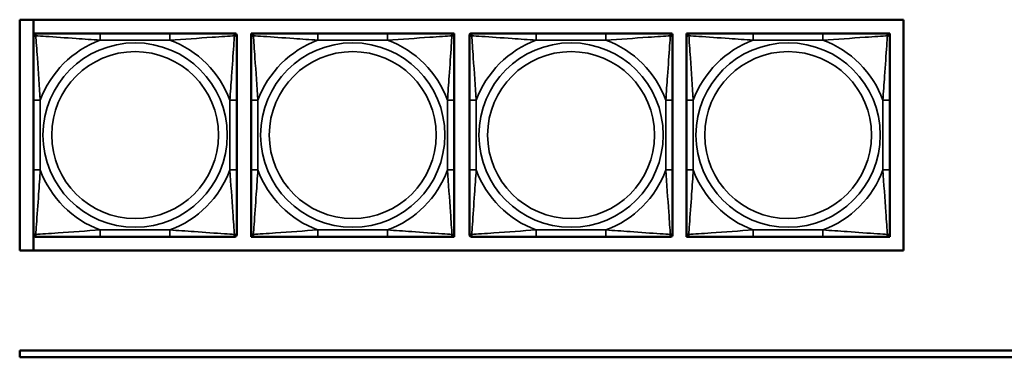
# Model space of a CAD drawing. Header units: inches. Extents: x 23.7 to 69.9, y 6 to 64.2.
# Tile 19 of 158: x 47.3 to 50.2, y 12.5 to 13.5. Entities that reach past the tile are written whole.
import ezdxf

# ---------------------------------------------------------------- set-up
doc = ezdxf.new("R2010")
doc.units = ezdxf.units.IN
doc.header["$MEASUREMENT"] = 0
doc.layers.add('Visible (ANSI)', color=7, linetype='Continuous', lineweight=50)
doc.layers.add('Visible Narrow (ANSI)', color=7, linetype='Continuous', lineweight=35)

msp = doc.modelspace()

# ---------------------------------------------------------------- linework, layer by layer
at = {"layer": 'Visible (ANSI)'}
for p, q in [((47.3345, 13.4571), (49.9027, 13.4571)), ((47.3345, 12.7866), (47.3345, 13.4571)), ((47.3745, 12.7866), (47.3745, 13.4571)), ((49.9027, 13.4571), (49.9027, 12.7866)), ((47.3747, 13.4056), (47.3747, 13.4115)), ((47.3806, 13.4174), (47.3865, 13.4174)), ((47.7711, 13.4174), (47.5688, 13.4174)), ((47.9534, 13.4174), (47.9593, 13.4174)), ((47.9652, 13.4115), (47.9652, 13.4056)), ((48.007, 13.4174), (48.0188, 13.4174)), ((48.007, 13.4056), (48.007, 13.4174)), ((48.4035, 13.4174), (48.2012, 13.4174)), ((48.5858, 13.4174), (48.5976, 13.4174)), ((48.5976, 13.4174), (48.5976, 13.4056)), ((48.6415, 13.4056), (48.6415, 13.4115)), ((48.6474, 13.4174), (48.6533, 13.4174)), ((49.0379, 13.4174), (48.8356, 13.4174)), ((49.2202, 13.4174), (49.2261, 13.4174)), ((49.232, 13.4115), (49.232, 13.4056)), ((49.2723, 13.4174), (49.2782, 13.4174)), ((49.2723, 13.4115), (49.2723, 13.4174)), ((49.2723, 13.4056), (49.2723, 13.4115)), ((49.2782, 13.4174), (49.2841, 13.4174)), ((49.6687, 13.4174), (49.4664, 13.4174)), ((49.851, 13.4174), (49.857, 13.4174)), ((49.857, 13.4174), (49.8629, 13.4174)), ((49.8629, 13.4174), (49.8629, 13.4115)), ((49.8629, 13.4115), (49.8629, 13.4056)), ((47.3747, 13.2233), (47.3747, 13.021)), ((47.9652, 13.021), (47.9652, 13.2233)), ((48.007, 13.2233), (48.007, 13.021)), ((48.5976, 13.021), (48.5976, 13.2233)), ((48.6415, 13.2233), (48.6415, 13.021)), ((49.232, 13.021), (49.232, 13.2233)), ((49.2723, 13.2233), (49.2723, 13.021)), ((49.8629, 13.021), (49.8629, 13.2233)), ((47.3747, 12.8328), (47.3747, 12.8387)), ((47.3865, 12.8268), (47.3806, 12.8268)), ((47.5688, 12.8268), (47.7711, 12.8268)), ((47.9593, 12.8268), (47.9534, 12.8268)), ((47.9652, 12.8387), (47.9652, 12.8328)), ((48.007, 12.8268), (48.007, 12.8387)), ((48.0188, 12.8268), (48.007, 12.8268)), ((48.2012, 12.8268), (48.4035, 12.8268)), ((48.5976, 12.8268), (48.5858, 12.8268)), ((48.5976, 12.8387), (48.5976, 12.8268)), ((48.6415, 12.8328), (48.6415, 12.8387)), ((48.6533, 12.8268), (48.6474, 12.8268)), ((48.8356, 12.8268), (49.0379, 12.8268)), ((49.2261, 12.8268), (49.2202, 12.8268)), ((49.232, 12.8387), (49.232, 12.8328)), ((49.2723, 12.8328), (49.2723, 12.8387)), ((49.2723, 12.8268), (49.2723, 12.8328)), ((49.2782, 12.8268), (49.2723, 12.8268)), ((49.2841, 12.8268), (49.2782, 12.8268)), ((49.4664, 12.8268), (49.6687, 12.8268)), ((49.857, 12.8268), (49.851, 12.8268)), ((49.8629, 12.8268), (49.857, 12.8268)), ((49.8629, 12.8387), (49.8629, 12.8328)), ((49.8629, 12.8328), (49.8629, 12.8268)), ((49.9027, 12.7866), (47.3345, 12.7866)), ((47.3347, 12.4968), (51.9417, 12.4968)), ((47.3347, 12.4768), (47.3347, 12.4968)), ((51.9417, 12.4768), (47.3347, 12.4768))]:
    msp.add_line(p, q, dxfattribs=at)
for centre, radius, start, end in [((47.3806, 13.4115), 0.00591, 90, 180), ((47.3865, 13.4056), 0.0118, 90, 180), ((47.9534, 13.4056), 0.0118, 0, 90), ((47.9593, 13.4115), 0.00591, 0, 90), ((48.0188, 13.4056), 0.0118, 90, 180), ((48.5858, 13.4056), 0.0118, 0, 90), ((48.6474, 13.4115), 0.00591, 90, 180), ((48.6533, 13.4056), 0.0118, 90, 180), ((49.2202, 13.4056), 0.0118, 0, 90), ((49.2261, 13.4115), 0.00591, 0, 90), ((49.2782, 13.4115), 0.00591, 90, 180), ((49.2841, 13.4056), 0.0118, 90, 180), ((49.851, 13.4056), 0.0118, 0, 90), ((49.857, 13.4115), 0.00591, 0, 90), ((47.3865, 12.8387), 0.0118, 180, 270), ((47.3806, 12.8328), 0.00591, 180, 270), ((47.9534, 12.8387), 0.0118, 270, 0), ((47.9593, 12.8328), 0.00591, 270, 0), ((48.0188, 12.8387), 0.0118, 180, 270), ((48.5858, 12.8387), 0.0118, 270, 0), ((48.6533, 12.8387), 0.0118, 180, 270), ((48.6474, 12.8328), 0.00591, 180, 270), ((49.2202, 12.8387), 0.0118, 270, 0), ((49.2261, 12.8328), 0.00591, 270, 0), ((49.2841, 12.8387), 0.0118, 180, 270), ((49.2782, 12.8328), 0.00591, 180, 270), ((49.851, 12.8387), 0.0118, 270, 0), ((49.857, 12.8328), 0.00591, 270, 0)]:
    msp.add_arc(centre, radius, start, end, dxfattribs=at)
for points, knots in [([(47.3747, 13.4056), (47.3747, 13.3999), (47.3747, 13.3874), (47.3747, 13.3721), (47.3747, 13.3487), (47.3747, 13.3196), (47.3747, 13.2905), (47.3747, 13.2683), (47.3747, 13.2457), (47.3747, 13.2233)], [-0.7968224, -0.7968224, -0.7968224, -0.7968224, -0.6514613, -0.6514613, -0.6514613, -0.427691, -0.427691, -0.427691, -0.2569517, -0.2569517, -0.2569517, -0.2569517]), ([(47.5688, 13.4174), (47.5451, 13.4174), (47.5211, 13.4174), (47.4978, 13.4174), (47.4671, 13.4174), (47.4362, 13.4174), (47.413, 13.4174), (47.4009, 13.4174), (47.3913, 13.4174), (47.3865, 13.4174)], [0.2569537, 0.2569537, 0.2569537, 0.2569537, 0.4371919, 0.4371919, 0.4371919, 0.6739428, 0.6739428, 0.6739428, 0.7963818, 0.7963818, 0.7963818, 0.7963818]), ([(47.9534, 13.4174), (47.9477, 13.4174), (47.9352, 13.4174), (47.92, 13.4174), (47.8965, 13.4174), (47.8674, 13.4174), (47.8383, 13.4174), (47.8161, 13.4174), (47.7935, 13.4174), (47.7711, 13.4174)], [-0.7968224, -0.7968224, -0.7968224, -0.7968224, -0.6514613, -0.6514613, -0.6514613, -0.427691, -0.427691, -0.427691, -0.2569517, -0.2569517, -0.2569517, -0.2569517]), ([(47.9652, 13.2233), (47.9652, 13.2469), (47.9652, 13.2709), (47.9652, 13.2943), (47.9652, 13.325), (47.9652, 13.3558), (47.9652, 13.3791), (47.9652, 13.3911), (47.9652, 13.4007), (47.9652, 13.4056)], [0.2569537, 0.2569537, 0.2569537, 0.2569537, 0.4371919, 0.4371919, 0.4371919, 0.6739428, 0.6739428, 0.6739428, 0.7963818, 0.7963818, 0.7963818, 0.7963818]), ([(48.007, 13.4056), (48.007, 13.3999), (48.007, 13.3874), (48.007, 13.3721), (48.007, 13.3487), (48.007, 13.3196), (48.007, 13.2905), (48.007, 13.2683), (48.007, 13.2457), (48.007, 13.2233)], [-0.7968224, -0.7968224, -0.7968224, -0.7968224, -0.6514613, -0.6514613, -0.6514613, -0.427691, -0.427691, -0.427691, -0.2569517, -0.2569517, -0.2569517, -0.2569517]), ([(48.2012, 13.4174), (48.1775, 13.4174), (48.1535, 13.4174), (48.1302, 13.4174), (48.0995, 13.4174), (48.0686, 13.4174), (48.0453, 13.4174), (48.0333, 13.4174), (48.0237, 13.4174), (48.0188, 13.4174)], [0.2569537, 0.2569537, 0.2569537, 0.2569537, 0.4371919, 0.4371919, 0.4371919, 0.6739428, 0.6739428, 0.6739428, 0.7963818, 0.7963818, 0.7963818, 0.7963818]), ([(48.5858, 13.4174), (48.58, 13.4174), (48.5676, 13.4174), (48.5523, 13.4174), (48.5289, 13.4174), (48.4998, 13.4174), (48.4707, 13.4174), (48.4485, 13.4174), (48.4259, 13.4174), (48.4035, 13.4174)], [-0.7968224, -0.7968224, -0.7968224, -0.7968224, -0.6514613, -0.6514613, -0.6514613, -0.427691, -0.427691, -0.427691, -0.2569517, -0.2569517, -0.2569517, -0.2569517]), ([(48.5976, 13.2233), (48.5976, 13.2469), (48.5976, 13.2709), (48.5976, 13.2943), (48.5976, 13.325), (48.5976, 13.3558), (48.5976, 13.3791), (48.5976, 13.3911), (48.5976, 13.4007), (48.5976, 13.4056)], [0.2569537, 0.2569537, 0.2569537, 0.2569537, 0.4371919, 0.4371919, 0.4371919, 0.6739428, 0.6739428, 0.6739428, 0.7963818, 0.7963818, 0.7963818, 0.7963818]), ([(48.6415, 13.4056), (48.6415, 13.3999), (48.6415, 13.3874), (48.6415, 13.3721), (48.6415, 13.3487), (48.6415, 13.3196), (48.6415, 13.2905), (48.6415, 13.2683), (48.6415, 13.2457), (48.6415, 13.2233)], [-0.7968224, -0.7968224, -0.7968224, -0.7968224, -0.6514613, -0.6514613, -0.6514613, -0.427691, -0.427691, -0.427691, -0.2569517, -0.2569517, -0.2569517, -0.2569517]), ([(48.8356, 13.4174), (48.812, 13.4174), (48.788, 13.4174), (48.7646, 13.4174), (48.7339, 13.4174), (48.7031, 13.4174), (48.6798, 13.4174), (48.6678, 13.4174), (48.6582, 13.4174), (48.6533, 13.4174)], [0.2569537, 0.2569537, 0.2569537, 0.2569537, 0.4371919, 0.4371919, 0.4371919, 0.6739428, 0.6739428, 0.6739428, 0.7963818, 0.7963818, 0.7963818, 0.7963818]), ([(49.2202, 13.4174), (49.2145, 13.4174), (49.202, 13.4174), (49.1868, 13.4174), (49.1634, 13.4174), (49.1342, 13.4174), (49.1052, 13.4174), (49.083, 13.4174), (49.0603, 13.4174), (49.0379, 13.4174)], [-0.7968224, -0.7968224, -0.7968224, -0.7968224, -0.6514613, -0.6514613, -0.6514613, -0.427691, -0.427691, -0.427691, -0.2569517, -0.2569517, -0.2569517, -0.2569517]), ([(49.232, 13.2233), (49.232, 13.2469), (49.232, 13.2709), (49.232, 13.2943), (49.232, 13.325), (49.232, 13.3558), (49.232, 13.3791), (49.232, 13.3911), (49.232, 13.4007), (49.232, 13.4056)], [0.2569537, 0.2569537, 0.2569537, 0.2569537, 0.4371919, 0.4371919, 0.4371919, 0.6739428, 0.6739428, 0.6739428, 0.7963818, 0.7963818, 0.7963818, 0.7963818]), ([(49.2723, 13.4056), (49.2723, 13.3999), (49.2723, 13.3874), (49.2723, 13.3721), (49.2723, 13.3487), (49.2723, 13.3196), (49.2723, 13.2905), (49.2723, 13.2683), (49.2723, 13.2457), (49.2723, 13.2233)], [-0.7968224, -0.7968224, -0.7968224, -0.7968224, -0.6514613, -0.6514613, -0.6514613, -0.427691, -0.427691, -0.427691, -0.2569517, -0.2569517, -0.2569517, -0.2569517]), ([(49.4664, 13.4174), (49.4428, 13.4174), (49.4188, 13.4174), (49.3954, 13.4174), (49.3647, 13.4174), (49.3339, 13.4174), (49.3106, 13.4174), (49.2986, 13.4174), (49.289, 13.4174), (49.2841, 13.4174)], [0.2569537, 0.2569537, 0.2569537, 0.2569537, 0.4371919, 0.4371919, 0.4371919, 0.6739428, 0.6739428, 0.6739428, 0.7963818, 0.7963818, 0.7963818, 0.7963818]), ([(49.851, 13.4174), (49.8453, 13.4174), (49.8328, 13.4174), (49.8176, 13.4174), (49.7942, 13.4174), (49.7651, 13.4174), (49.736, 13.4174), (49.7138, 13.4174), (49.6911, 13.4174), (49.6687, 13.4174)], [-0.7968224, -0.7968224, -0.7968224, -0.7968224, -0.6514613, -0.6514613, -0.6514613, -0.427691, -0.427691, -0.427691, -0.2569517, -0.2569517, -0.2569517, -0.2569517]), ([(49.8629, 13.2233), (49.8629, 13.2469), (49.8629, 13.2709), (49.8629, 13.2943), (49.8629, 13.325), (49.8629, 13.3558), (49.8629, 13.3791), (49.8629, 13.3911), (49.8629, 13.4007), (49.8629, 13.4056)], [0.2569537, 0.2569537, 0.2569537, 0.2569537, 0.4371919, 0.4371919, 0.4371919, 0.6739428, 0.6739428, 0.6739428, 0.7963818, 0.7963818, 0.7963818, 0.7963818]), ([(47.3747, 13.021), (47.3747, 12.9973), (47.3747, 12.9733), (47.3747, 12.95), (47.3747, 12.9193), (47.3747, 12.8884), (47.3747, 12.8652), (47.3747, 12.8531), (47.3747, 12.8435), (47.3747, 12.8387)], [0.2569537, 0.2569537, 0.2569537, 0.2569537, 0.4371919, 0.4371919, 0.4371919, 0.6739428, 0.6739428, 0.6739428, 0.7963818, 0.7963818, 0.7963818, 0.7963818]), ([(47.9652, 12.8387), (47.9652, 12.8444), (47.9652, 12.8569), (47.9652, 12.8721), (47.9652, 12.8955), (47.9652, 12.9247), (47.9652, 12.9537), (47.9652, 12.9759), (47.9652, 12.9986), (47.9652, 13.021)], [-0.7968224, -0.7968224, -0.7968224, -0.7968224, -0.6514613, -0.6514613, -0.6514613, -0.427691, -0.427691, -0.427691, -0.2569517, -0.2569517, -0.2569517, -0.2569517]), ([(48.007, 13.021), (48.007, 12.9973), (48.007, 12.9733), (48.007, 12.95), (48.007, 12.9193), (48.007, 12.8884), (48.007, 12.8652), (48.007, 12.8531), (48.007, 12.8435), (48.007, 12.8387)], [0.2569537, 0.2569537, 0.2569537, 0.2569537, 0.4371919, 0.4371919, 0.4371919, 0.6739428, 0.6739428, 0.6739428, 0.7963818, 0.7963818, 0.7963818, 0.7963818]), ([(48.5976, 12.8387), (48.5976, 12.8444), (48.5976, 12.8569), (48.5976, 12.8721), (48.5976, 12.8955), (48.5976, 12.9247), (48.5976, 12.9537), (48.5976, 12.9759), (48.5976, 12.9986), (48.5976, 13.021)], [-0.7968224, -0.7968224, -0.7968224, -0.7968224, -0.6514613, -0.6514613, -0.6514613, -0.427691, -0.427691, -0.427691, -0.2569517, -0.2569517, -0.2569517, -0.2569517]), ([(48.6415, 13.021), (48.6415, 12.9973), (48.6415, 12.9733), (48.6415, 12.95), (48.6415, 12.9193), (48.6415, 12.8884), (48.6415, 12.8652), (48.6415, 12.8531), (48.6415, 12.8435), (48.6415, 12.8387)], [0.2569537, 0.2569537, 0.2569537, 0.2569537, 0.4371919, 0.4371919, 0.4371919, 0.6739428, 0.6739428, 0.6739428, 0.7963818, 0.7963818, 0.7963818, 0.7963818]), ([(49.232, 12.8387), (49.232, 12.8444), (49.232, 12.8569), (49.232, 12.8721), (49.232, 12.8955), (49.232, 12.9247), (49.232, 12.9537), (49.232, 12.9759), (49.232, 12.9986), (49.232, 13.021)], [-0.7968224, -0.7968224, -0.7968224, -0.7968224, -0.6514613, -0.6514613, -0.6514613, -0.427691, -0.427691, -0.427691, -0.2569517, -0.2569517, -0.2569517, -0.2569517]), ([(49.2723, 13.021), (49.2723, 12.9973), (49.2723, 12.9733), (49.2723, 12.95), (49.2723, 12.9193), (49.2723, 12.8884), (49.2723, 12.8652), (49.2723, 12.8531), (49.2723, 12.8435), (49.2723, 12.8387)], [0.2569537, 0.2569537, 0.2569537, 0.2569537, 0.4371919, 0.4371919, 0.4371919, 0.6739428, 0.6739428, 0.6739428, 0.7963818, 0.7963818, 0.7963818, 0.7963818]), ([(49.8629, 12.8387), (49.8629, 12.8444), (49.8629, 12.8569), (49.8629, 12.8721), (49.8629, 12.8955), (49.8629, 12.9247), (49.8629, 12.9537), (49.8629, 12.9759), (49.8629, 12.9986), (49.8629, 13.021)], [-0.7968224, -0.7968224, -0.7968224, -0.7968224, -0.6514613, -0.6514613, -0.6514613, -0.427691, -0.427691, -0.427691, -0.2569517, -0.2569517, -0.2569517, -0.2569517]), ([(47.3865, 12.8268), (47.3922, 12.8268), (47.4047, 12.8268), (47.4199, 12.8268), (47.4433, 12.8268), (47.4725, 12.8268), (47.5015, 12.8268), (47.5237, 12.8268), (47.5464, 12.8268), (47.5688, 12.8268)], [-0.7968224, -0.7968224, -0.7968224, -0.7968224, -0.6514613, -0.6514613, -0.6514613, -0.427691, -0.427691, -0.427691, -0.2569517, -0.2569517, -0.2569517, -0.2569517]), ([(47.7711, 12.8268), (47.7947, 12.8268), (47.8187, 12.8268), (47.8421, 12.8268), (47.8728, 12.8268), (47.9036, 12.8268), (47.9269, 12.8268), (47.9389, 12.8268), (47.9485, 12.8268), (47.9534, 12.8268)], [0.2569537, 0.2569537, 0.2569537, 0.2569537, 0.4371919, 0.4371919, 0.4371919, 0.6739428, 0.6739428, 0.6739428, 0.7963818, 0.7963818, 0.7963818, 0.7963818]), ([(48.0188, 12.8268), (48.0246, 12.8268), (48.0371, 12.8268), (48.0523, 12.8268), (48.0757, 12.8268), (48.1048, 12.8268), (48.1339, 12.8268), (48.1561, 12.8268), (48.1788, 12.8268), (48.2012, 12.8268)], [-0.7968224, -0.7968224, -0.7968224, -0.7968224, -0.6514613, -0.6514613, -0.6514613, -0.427691, -0.427691, -0.427691, -0.2569517, -0.2569517, -0.2569517, -0.2569517]), ([(48.4035, 12.8268), (48.4271, 12.8268), (48.4511, 12.8268), (48.4745, 12.8268), (48.5052, 12.8268), (48.536, 12.8268), (48.5593, 12.8268), (48.5713, 12.8268), (48.5809, 12.8268), (48.5858, 12.8268)], [0.2569537, 0.2569537, 0.2569537, 0.2569537, 0.4371919, 0.4371919, 0.4371919, 0.6739428, 0.6739428, 0.6739428, 0.7963818, 0.7963818, 0.7963818, 0.7963818]), ([(48.6533, 12.8268), (48.659, 12.8268), (48.6715, 12.8268), (48.6867, 12.8268), (48.7102, 12.8268), (48.7393, 12.8268), (48.7684, 12.8268), (48.7906, 12.8268), (48.8132, 12.8268), (48.8356, 12.8268)], [-0.7968224, -0.7968224, -0.7968224, -0.7968224, -0.6514613, -0.6514613, -0.6514613, -0.427691, -0.427691, -0.427691, -0.2569517, -0.2569517, -0.2569517, -0.2569517]), ([(49.0379, 12.8268), (49.0616, 12.8268), (49.0856, 12.8268), (49.1089, 12.8268), (49.1396, 12.8268), (49.1705, 12.8268), (49.1937, 12.8268), (49.2058, 12.8268), (49.2154, 12.8268), (49.2202, 12.8268)], [0.2569537, 0.2569537, 0.2569537, 0.2569537, 0.4371919, 0.4371919, 0.4371919, 0.6739428, 0.6739428, 0.6739428, 0.7963818, 0.7963818, 0.7963818, 0.7963818]), ([(49.2841, 12.8268), (49.2899, 12.8268), (49.3023, 12.8268), (49.3176, 12.8268), (49.341, 12.8268), (49.3701, 12.8268), (49.3992, 12.8268), (49.4214, 12.8268), (49.444, 12.8268), (49.4664, 12.8268)], [-0.7968224, -0.7968224, -0.7968224, -0.7968224, -0.6514613, -0.6514613, -0.6514613, -0.427691, -0.427691, -0.427691, -0.2569517, -0.2569517, -0.2569517, -0.2569517]), ([(49.6687, 12.8268), (49.6924, 12.8268), (49.7164, 12.8268), (49.7397, 12.8268), (49.7704, 12.8268), (49.8013, 12.8268), (49.8245, 12.8268), (49.8366, 12.8268), (49.8462, 12.8268), (49.851, 12.8268)], [0.2569537, 0.2569537, 0.2569537, 0.2569537, 0.4371919, 0.4371919, 0.4371919, 0.6739428, 0.6739428, 0.6739428, 0.7963818, 0.7963818, 0.7963818, 0.7963818])]:
    msp.add_open_spline(points, degree=3, knots=knots, dxfattribs=at)
at = {"layer": 'Visible Narrow (ANSI)'}
for p, q in [((47.5688, 13.4174), (47.5688, 13.3977)), ((47.5688, 13.3977), (47.7711, 13.3977)), ((47.7711, 13.4174), (47.7711, 13.3977)), ((48.2012, 13.4174), (48.2012, 13.3977)), ((48.2012, 13.3977), (48.4035, 13.3977)), ((48.4035, 13.4174), (48.4035, 13.3977)), ((48.8356, 13.4174), (48.8356, 13.3977)), ((48.8356, 13.3977), (49.0379, 13.3977)), ((49.0379, 13.4174), (49.0379, 13.3977)), ((49.4664, 13.4174), (49.4664, 13.3977)), ((49.4664, 13.3977), (49.6687, 13.3977)), ((49.6687, 13.4174), (49.6687, 13.3977)), ((47.3747, 13.2233), (47.3943, 13.2233)), ((47.3943, 13.021), (47.3943, 13.2233)), ((47.9455, 13.2233), (47.9455, 13.021)), ((47.9652, 13.2233), (47.9455, 13.2233)), ((48.007, 13.2233), (48.0267, 13.2233)), ((48.0267, 13.021), (48.0267, 13.2233)), ((48.5779, 13.2233), (48.5779, 13.021)), ((48.5976, 13.2233), (48.5779, 13.2233)), ((48.6415, 13.2233), (48.6612, 13.2233)), ((48.6612, 13.021), (48.6612, 13.2233)), ((49.2124, 13.2233), (49.2124, 13.021)), ((49.232, 13.2233), (49.2124, 13.2233)), ((49.2723, 13.2233), (49.292, 13.2233)), ((49.292, 13.021), (49.292, 13.2233)), ((49.8432, 13.2233), (49.8432, 13.021)), ((49.8629, 13.2233), (49.8432, 13.2233)), ((47.3747, 13.021), (47.3943, 13.021)), ((47.9652, 13.021), (47.9455, 13.021)), ((48.007, 13.021), (48.0267, 13.021)), ((48.5976, 13.021), (48.5779, 13.021)), ((48.6415, 13.021), (48.6612, 13.021)), ((49.232, 13.021), (49.2124, 13.021)), ((49.2723, 13.021), (49.292, 13.021)), ((49.8629, 13.021), (49.8432, 13.021)), ((47.7711, 12.8465), (47.5688, 12.8465)), ((47.5688, 12.8268), (47.5688, 12.8465)), ((47.7711, 12.8268), (47.7711, 12.8465)), ((48.4035, 12.8465), (48.2012, 12.8465)), ((48.2012, 12.8268), (48.2012, 12.8465)), ((48.4035, 12.8268), (48.4035, 12.8465)), ((49.0379, 12.8465), (48.8356, 12.8465)), ((48.8356, 12.8268), (48.8356, 12.8465)), ((49.0379, 12.8268), (49.0379, 12.8465)), ((49.6687, 12.8465), (49.4664, 12.8465)), ((49.4664, 12.8268), (49.4664, 12.8465)), ((49.6687, 12.8268), (49.6687, 12.8465))]:
    msp.add_line(p, q, dxfattribs=at)
for centre, radius in [((47.6699, 13.1221), 0.2678), ((47.6699, 13.1221), 0.2424), ((48.3023, 13.1221), 0.2678), ((48.3023, 13.1221), 0.2424), ((48.9368, 13.1221), 0.2678), ((48.9368, 13.1221), 0.2424), ((49.5676, 13.1221), 0.2678), ((49.5676, 13.1221), 0.2424)]:
    msp.add_circle(centre, radius, dxfattribs=at)
for centre, start, end in [((47.6699, 13.1221), 110.1547, 159.8453), ((47.6699, 13.1221), 20.1547, 69.8453), ((48.3023, 13.1221), 110.1547, 159.8453), ((48.3023, 13.1221), 20.1547, 69.8453), ((48.9368, 13.1221), 110.1547, 159.8453), ((48.9368, 13.1221), 20.1547, 69.8453), ((49.5676, 13.1221), 110.1547, 159.8453), ((49.5676, 13.1221), 20.1547, 69.8453), ((47.6699, 13.1221), 200.1547, 249.8453), ((47.6699, 13.1221), 290.1547, 339.8453), ((48.3023, 13.1221), 200.1547, 249.8453), ((48.3023, 13.1221), 290.1547, 339.8453), ((48.9368, 13.1221), 200.1547, 249.8453), ((48.9368, 13.1221), 290.1547, 339.8453), ((49.5676, 13.1221), 200.1547, 249.8453), ((49.5676, 13.1221), 290.1547, 339.8453)]:
    msp.add_arc(centre, 0.2936, start, end, dxfattribs=at)
for points, knots in [([(47.3747, 13.4056), (47.3747, 13.4061), (47.3747, 13.4066), (47.375, 13.4075), (47.3752, 13.4079), (47.3755, 13.4085), (47.3757, 13.4087), (47.376, 13.409), (47.3762, 13.4091), (47.3766, 13.4094), (47.3769, 13.4096), (47.3778, 13.4101), (47.3785, 13.4103), (47.3799, 13.4105), (47.3807, 13.4106), (47.3815, 13.4105)], [-0.0532704, -0.0532704, -0.0532704, -0.0532704, -0.04377373, -0.04377373, -0.03521335, -0.03521335, -0.02986312, -0.02986312, -0.02651922, -0.02651922, -0.01983142, -0.01983142, -0.00913095, -0.00913095, 0.00023197, 0.00023197, 0.00023197, 0.00023197]), ([(47.3815, 13.4105), (47.3815, 13.4114), (47.3815, 13.4121), (47.3818, 13.4136), (47.382, 13.4143), (47.3824, 13.4152), (47.3826, 13.4155), (47.3829, 13.4159), (47.3831, 13.416), (47.3834, 13.4163), (47.3836, 13.4165), (47.3842, 13.4169), (47.3845, 13.4171), (47.3854, 13.4173), (47.3859, 13.4174), (47.3865, 13.4174)], [-0.00023197, -0.00023197, -0.00023197, -0.00023197, 0.00913095, 0.00913095, 0.01983142, 0.01983142, 0.02651922, 0.02651922, 0.02986312, 0.02986312, 0.03521335, 0.03521335, 0.04377373, 0.04377373, 0.0532704, 0.0532704, 0.0532704, 0.0532704]), ([(47.3815, 13.4105), (47.3892, 13.4101), (47.3992, 13.4094), (47.4362, 13.4069), (47.4679, 13.4047), (47.5222, 13.4008), (47.5454, 13.3991), (47.5688, 13.3977)], [-0.7478145, -0.7478145, -0.7478145, -0.7478145, -0.6493253, -0.6493253, -0.427691, -0.427691, -0.2569537, -0.2569537, -0.2569537, -0.2569537]), ([(47.3943, 13.2233), (47.3919, 13.2637), (47.3887, 13.3061), (47.384, 13.3718), (47.3824, 13.3962), (47.3815, 13.4105)], [0.2569517, 0.2569517, 0.2569517, 0.2569517, 0.5559983, 0.5559983, 0.7482818, 0.7482818, 0.7482818, 0.7482818]), ([(47.7711, 13.3977), (47.8116, 13.4001), (47.8539, 13.4034), (47.9196, 13.408), (47.944, 13.4096), (47.9584, 13.4105)], [0.2569517, 0.2569517, 0.2569517, 0.2569517, 0.5559983, 0.5559983, 0.7482818, 0.7482818, 0.7482818, 0.7482818]), ([(47.9584, 13.4105), (47.9579, 13.4029), (47.9572, 13.3929), (47.9547, 13.3558), (47.9525, 13.3241), (47.9486, 13.2699), (47.9469, 13.2466), (47.9455, 13.2233)], [-0.7478145, -0.7478145, -0.7478145, -0.7478145, -0.6493253, -0.6493253, -0.427691, -0.427691, -0.2569537, -0.2569537, -0.2569537, -0.2569537]), ([(47.9534, 13.4174), (47.9539, 13.4174), (47.9544, 13.4173), (47.9553, 13.4171), (47.9557, 13.4169), (47.9563, 13.4165), (47.9565, 13.4163), (47.9568, 13.416), (47.9569, 13.4159), (47.9573, 13.4155), (47.9575, 13.4152), (47.9579, 13.4143), (47.9581, 13.4136), (47.9583, 13.4121), (47.9584, 13.4114), (47.9584, 13.4105)], [-0.0532704, -0.0532704, -0.0532704, -0.0532704, -0.04377373, -0.04377373, -0.03521335, -0.03521335, -0.02986312, -0.02986312, -0.02651922, -0.02651922, -0.01983142, -0.01983142, -0.00913095, -0.00913095, 0.00023197, 0.00023197, 0.00023197, 0.00023197]), ([(47.9584, 13.4105), (47.9592, 13.4106), (47.96, 13.4105), (47.9614, 13.4103), (47.9621, 13.4101), (47.963, 13.4096), (47.9633, 13.4094), (47.9637, 13.4091), (47.9638, 13.409), (47.9642, 13.4087), (47.9643, 13.4085), (47.9647, 13.4079), (47.9649, 13.4075), (47.9651, 13.4066), (47.9652, 13.4061), (47.9652, 13.4056)], [-0.00023197, -0.00023197, -0.00023197, -0.00023197, 0.00913095, 0.00913095, 0.01983142, 0.01983142, 0.02651922, 0.02651922, 0.02986312, 0.02986312, 0.03521335, 0.03521335, 0.04377373, 0.04377373, 0.0532704, 0.0532704, 0.0532704, 0.0532704]), ([(48.007, 13.4056), (48.007, 13.4061), (48.0071, 13.4066), (48.0074, 13.4075), (48.0075, 13.4079), (48.0079, 13.4085), (48.0081, 13.4087), (48.0084, 13.409), (48.0085, 13.4091), (48.009, 13.4094), (48.0093, 13.4096), (48.0102, 13.4101), (48.0108, 13.4103), (48.0123, 13.4105), (48.013, 13.4106), (48.0139, 13.4105)], [-0.0532704, -0.0532704, -0.0532704, -0.0532704, -0.04377373, -0.04377373, -0.03521335, -0.03521335, -0.02986312, -0.02986312, -0.02651922, -0.02651922, -0.01983142, -0.01983142, -0.00913095, -0.00913095, 0.00023197, 0.00023197, 0.00023197, 0.00023197]), ([(48.0139, 13.4105), (48.0139, 13.4114), (48.0139, 13.4121), (48.0142, 13.4136), (48.0144, 13.4143), (48.0148, 13.4152), (48.015, 13.4155), (48.0153, 13.4159), (48.0154, 13.416), (48.0158, 13.4163), (48.016, 13.4165), (48.0165, 13.4169), (48.0169, 13.4171), (48.0178, 13.4173), (48.0183, 13.4174), (48.0188, 13.4174)], [-0.00023197, -0.00023197, -0.00023197, -0.00023197, 0.00913095, 0.00913095, 0.01983142, 0.01983142, 0.02651922, 0.02651922, 0.02986312, 0.02986312, 0.03521335, 0.03521335, 0.04377373, 0.04377373, 0.0532704, 0.0532704, 0.0532704, 0.0532704]), ([(48.0139, 13.4105), (48.0215, 13.4101), (48.0316, 13.4094), (48.0686, 13.4069), (48.1003, 13.4047), (48.1546, 13.4008), (48.1778, 13.3991), (48.2012, 13.3977)], [-0.7478145, -0.7478145, -0.7478145, -0.7478145, -0.6493253, -0.6493253, -0.427691, -0.427691, -0.2569537, -0.2569537, -0.2569537, -0.2569537]), ([(48.0267, 13.2233), (48.0243, 13.2637), (48.021, 13.3061), (48.0164, 13.3718), (48.0148, 13.3962), (48.0139, 13.4105)], [0.2569517, 0.2569517, 0.2569517, 0.2569517, 0.5559983, 0.5559983, 0.7482818, 0.7482818, 0.7482818, 0.7482818]), ([(48.4035, 13.3977), (48.4439, 13.4001), (48.4863, 13.4034), (48.552, 13.408), (48.5764, 13.4096), (48.5907, 13.4105)], [0.2569517, 0.2569517, 0.2569517, 0.2569517, 0.5559983, 0.5559983, 0.7482818, 0.7482818, 0.7482818, 0.7482818]), ([(48.5907, 13.4105), (48.5902, 13.4029), (48.5896, 13.3929), (48.5871, 13.3558), (48.5848, 13.3241), (48.5809, 13.2699), (48.5793, 13.2466), (48.5779, 13.2233)], [-0.7478145, -0.7478145, -0.7478145, -0.7478145, -0.6493253, -0.6493253, -0.427691, -0.427691, -0.2569537, -0.2569537, -0.2569537, -0.2569537]), ([(48.5858, 13.4174), (48.5863, 13.4174), (48.5868, 13.4173), (48.5877, 13.4171), (48.5881, 13.4169), (48.5887, 13.4165), (48.5889, 13.4163), (48.5892, 13.416), (48.5893, 13.4159), (48.5896, 13.4155), (48.5898, 13.4152), (48.5903, 13.4143), (48.5905, 13.4136), (48.5907, 13.4121), (48.5908, 13.4114), (48.5907, 13.4105)], [-0.0532704, -0.0532704, -0.0532704, -0.0532704, -0.04377373, -0.04377373, -0.03521335, -0.03521335, -0.02986312, -0.02986312, -0.02651922, -0.02651922, -0.01983142, -0.01983142, -0.00913095, -0.00913095, 0.00023197, 0.00023197, 0.00023197, 0.00023197]), ([(48.5907, 13.4105), (48.5916, 13.4106), (48.5923, 13.4105), (48.5938, 13.4103), (48.5944, 13.4101), (48.5954, 13.4096), (48.5957, 13.4094), (48.5961, 13.4091), (48.5962, 13.409), (48.5965, 13.4087), (48.5967, 13.4085), (48.5971, 13.4079), (48.5973, 13.4075), (48.5975, 13.4066), (48.5976, 13.4061), (48.5976, 13.4056)], [-0.00023197, -0.00023197, -0.00023197, -0.00023197, 0.00913095, 0.00913095, 0.01983142, 0.01983142, 0.02651922, 0.02651922, 0.02986312, 0.02986312, 0.03521335, 0.03521335, 0.04377373, 0.04377373, 0.0532704, 0.0532704, 0.0532704, 0.0532704]), ([(48.6415, 13.4056), (48.6415, 13.4061), (48.6416, 13.4066), (48.6418, 13.4075), (48.642, 13.4079), (48.6424, 13.4085), (48.6425, 13.4087), (48.6429, 13.409), (48.643, 13.4091), (48.6434, 13.4094), (48.6437, 13.4096), (48.6446, 13.4101), (48.6453, 13.4103), (48.6467, 13.4105), (48.6475, 13.4106), (48.6483, 13.4105)], [-0.0532704, -0.0532704, -0.0532704, -0.0532704, -0.04377373, -0.04377373, -0.03521335, -0.03521335, -0.02986312, -0.02986312, -0.02651922, -0.02651922, -0.01983142, -0.01983142, -0.00913095, -0.00913095, 0.00023197, 0.00023197, 0.00023197, 0.00023197]), ([(48.6483, 13.4105), (48.6483, 13.4114), (48.6484, 13.4121), (48.6486, 13.4136), (48.6488, 13.4143), (48.6492, 13.4152), (48.6494, 13.4155), (48.6498, 13.4159), (48.6499, 13.416), (48.6502, 13.4163), (48.6504, 13.4165), (48.651, 13.4169), (48.6514, 13.4171), (48.6523, 13.4173), (48.6528, 13.4174), (48.6533, 13.4174)], [-0.00023197, -0.00023197, -0.00023197, -0.00023197, 0.00913095, 0.00913095, 0.01983142, 0.01983142, 0.02651922, 0.02651922, 0.02986312, 0.02986312, 0.03521335, 0.03521335, 0.04377373, 0.04377373, 0.0532704, 0.0532704, 0.0532704, 0.0532704]), ([(48.6483, 13.4105), (48.656, 13.4101), (48.666, 13.4094), (48.703, 13.4069), (48.7348, 13.4047), (48.789, 13.4008), (48.8122, 13.3991), (48.8356, 13.3977)], [-0.7478145, -0.7478145, -0.7478145, -0.7478145, -0.6493253, -0.6493253, -0.427691, -0.427691, -0.2569537, -0.2569537, -0.2569537, -0.2569537]), ([(48.6612, 13.2233), (48.6588, 13.2637), (48.6555, 13.3061), (48.6509, 13.3718), (48.6493, 13.3962), (48.6483, 13.4105)], [0.2569517, 0.2569517, 0.2569517, 0.2569517, 0.5559983, 0.5559983, 0.7482818, 0.7482818, 0.7482818, 0.7482818]), ([(49.0379, 13.3977), (49.0784, 13.4001), (49.1208, 13.4034), (49.1864, 13.408), (49.2108, 13.4096), (49.2252, 13.4105)], [0.2569517, 0.2569517, 0.2569517, 0.2569517, 0.5559983, 0.5559983, 0.7482818, 0.7482818, 0.7482818, 0.7482818]), ([(49.2252, 13.4105), (49.2247, 13.4029), (49.2241, 13.3929), (49.2216, 13.3558), (49.2193, 13.3241), (49.2154, 13.2699), (49.2138, 13.2466), (49.2124, 13.2233)], [-0.7478145, -0.7478145, -0.7478145, -0.7478145, -0.6493253, -0.6493253, -0.427691, -0.427691, -0.2569537, -0.2569537, -0.2569537, -0.2569537]), ([(49.2202, 13.4174), (49.2208, 13.4174), (49.2213, 13.4173), (49.2222, 13.4171), (49.2225, 13.4169), (49.2231, 13.4165), (49.2233, 13.4163), (49.2236, 13.416), (49.2238, 13.4159), (49.2241, 13.4155), (49.2243, 13.4152), (49.2247, 13.4143), (49.2249, 13.4136), (49.2252, 13.4121), (49.2252, 13.4114), (49.2252, 13.4105)], [-0.0532704, -0.0532704, -0.0532704, -0.0532704, -0.04377373, -0.04377373, -0.03521335, -0.03521335, -0.02986312, -0.02986312, -0.02651922, -0.02651922, -0.01983142, -0.01983142, -0.00913095, -0.00913095, 0.00023197, 0.00023197, 0.00023197, 0.00023197]), ([(49.2252, 13.4105), (49.226, 13.4106), (49.2268, 13.4105), (49.2282, 13.4103), (49.2289, 13.4101), (49.2298, 13.4096), (49.2301, 13.4094), (49.2305, 13.4091), (49.2307, 13.409), (49.231, 13.4087), (49.2312, 13.4085), (49.2315, 13.4079), (49.2317, 13.4075), (49.232, 13.4066), (49.232, 13.4061), (49.232, 13.4056)], [-0.00023197, -0.00023197, -0.00023197, -0.00023197, 0.00913095, 0.00913095, 0.01983142, 0.01983142, 0.02651922, 0.02651922, 0.02986312, 0.02986312, 0.03521335, 0.03521335, 0.04377373, 0.04377373, 0.0532704, 0.0532704, 0.0532704, 0.0532704]), ([(49.2723, 13.4056), (49.2723, 13.4061), (49.2724, 13.4066), (49.2726, 13.4075), (49.2728, 13.4079), (49.2732, 13.4085), (49.2734, 13.4087), (49.2737, 13.409), (49.2738, 13.4091), (49.2742, 13.4094), (49.2745, 13.4096), (49.2755, 13.4101), (49.2761, 13.4103), (49.2776, 13.4105), (49.2783, 13.4106), (49.2792, 13.4105)], [-0.0532704, -0.0532704, -0.0532704, -0.0532704, -0.04377373, -0.04377373, -0.03521335, -0.03521335, -0.02986312, -0.02986312, -0.02651922, -0.02651922, -0.01983142, -0.01983142, -0.00913095, -0.00913095, 0.00023197, 0.00023197, 0.00023197, 0.00023197]), ([(49.2792, 13.4105), (49.2791, 13.4114), (49.2792, 13.4121), (49.2794, 13.4136), (49.2796, 13.4143), (49.2801, 13.4152), (49.2803, 13.4155), (49.2806, 13.4159), (49.2807, 13.416), (49.281, 13.4163), (49.2812, 13.4165), (49.2818, 13.4169), (49.2822, 13.4171), (49.2831, 13.4173), (49.2836, 13.4174), (49.2841, 13.4174)], [-0.00023197, -0.00023197, -0.00023197, -0.00023197, 0.00913095, 0.00913095, 0.01983142, 0.01983142, 0.02651922, 0.02651922, 0.02986312, 0.02986312, 0.03521335, 0.03521335, 0.04377373, 0.04377373, 0.0532704, 0.0532704, 0.0532704, 0.0532704]), ([(49.2792, 13.4105), (49.2868, 13.4101), (49.2968, 13.4094), (49.3339, 13.4069), (49.3656, 13.4047), (49.4198, 13.4008), (49.4431, 13.3991), (49.4664, 13.3977)], [-0.7478145, -0.7478145, -0.7478145, -0.7478145, -0.6493253, -0.6493253, -0.427691, -0.427691, -0.2569537, -0.2569537, -0.2569537, -0.2569537]), ([(49.292, 13.2233), (49.2896, 13.2637), (49.2863, 13.3061), (49.2817, 13.3718), (49.2801, 13.3962), (49.2792, 13.4105)], [0.2569517, 0.2569517, 0.2569517, 0.2569517, 0.5559983, 0.5559983, 0.7482818, 0.7482818, 0.7482818, 0.7482818]), ([(49.6687, 13.3977), (49.7092, 13.4001), (49.7516, 13.4034), (49.8172, 13.408), (49.8416, 13.4096), (49.856, 13.4105)], [0.2569517, 0.2569517, 0.2569517, 0.2569517, 0.5559983, 0.5559983, 0.7482818, 0.7482818, 0.7482818, 0.7482818]), ([(49.856, 13.4105), (49.8555, 13.4029), (49.8549, 13.3929), (49.8524, 13.3558), (49.8501, 13.3241), (49.8462, 13.2699), (49.8446, 13.2466), (49.8432, 13.2233)], [-0.7478145, -0.7478145, -0.7478145, -0.7478145, -0.6493253, -0.6493253, -0.427691, -0.427691, -0.2569537, -0.2569537, -0.2569537, -0.2569537]), ([(49.851, 13.4174), (49.8516, 13.4174), (49.8521, 13.4173), (49.853, 13.4171), (49.8534, 13.4169), (49.8539, 13.4165), (49.8541, 13.4163), (49.8545, 13.416), (49.8546, 13.4159), (49.8549, 13.4155), (49.8551, 13.4152), (49.8555, 13.4143), (49.8557, 13.4136), (49.856, 13.4121), (49.856, 13.4114), (49.856, 13.4105)], [-0.0532704, -0.0532704, -0.0532704, -0.0532704, -0.04377373, -0.04377373, -0.03521335, -0.03521335, -0.02986312, -0.02986312, -0.02651922, -0.02651922, -0.01983142, -0.01983142, -0.00913095, -0.00913095, 0.00023197, 0.00023197, 0.00023197, 0.00023197]), ([(49.856, 13.4105), (49.8568, 13.4106), (49.8576, 13.4105), (49.859, 13.4103), (49.8597, 13.4101), (49.8606, 13.4096), (49.8609, 13.4094), (49.8614, 13.4091), (49.8615, 13.409), (49.8618, 13.4087), (49.862, 13.4085), (49.8624, 13.4079), (49.8625, 13.4075), (49.8628, 13.4066), (49.8629, 13.4061), (49.8629, 13.4056)], [-0.00023197, -0.00023197, -0.00023197, -0.00023197, 0.00913095, 0.00913095, 0.01983142, 0.01983142, 0.02651922, 0.02651922, 0.02986312, 0.02986312, 0.03521335, 0.03521335, 0.04377373, 0.04377373, 0.0532704, 0.0532704, 0.0532704, 0.0532704]), ([(47.3815, 12.8337), (47.382, 12.8414), (47.3826, 12.8514), (47.3851, 12.8884), (47.3874, 12.9201), (47.3913, 12.9744), (47.3929, 12.9976), (47.3943, 13.021)], [-0.7478145, -0.7478145, -0.7478145, -0.7478145, -0.6493253, -0.6493253, -0.427691, -0.427691, -0.2569537, -0.2569537, -0.2569537, -0.2569537]), ([(47.9455, 13.021), (47.9479, 12.9805), (47.9512, 12.9381), (47.9558, 12.8725), (47.9574, 12.8481), (47.9584, 12.8337)], [0.2569517, 0.2569517, 0.2569517, 0.2569517, 0.5559983, 0.5559983, 0.7482818, 0.7482818, 0.7482818, 0.7482818]), ([(48.0139, 12.8337), (48.0144, 12.8414), (48.015, 12.8514), (48.0175, 12.8884), (48.0198, 12.9201), (48.0237, 12.9744), (48.0253, 12.9976), (48.0267, 13.021)], [-0.7478145, -0.7478145, -0.7478145, -0.7478145, -0.6493253, -0.6493253, -0.427691, -0.427691, -0.2569537, -0.2569537, -0.2569537, -0.2569537]), ([(48.5779, 13.021), (48.5803, 12.9805), (48.5836, 12.9381), (48.5882, 12.8725), (48.5898, 12.8481), (48.5907, 12.8337)], [0.2569517, 0.2569517, 0.2569517, 0.2569517, 0.5559983, 0.5559983, 0.7482818, 0.7482818, 0.7482818, 0.7482818]), ([(48.6483, 12.8337), (48.6488, 12.8414), (48.6495, 12.8514), (48.652, 12.8884), (48.6542, 12.9201), (48.6581, 12.9744), (48.6598, 12.9976), (48.6612, 13.021)], [-0.7478145, -0.7478145, -0.7478145, -0.7478145, -0.6493253, -0.6493253, -0.427691, -0.427691, -0.2569537, -0.2569537, -0.2569537, -0.2569537]), ([(49.2124, 13.021), (49.2147, 12.9805), (49.218, 12.9381), (49.2227, 12.8725), (49.2243, 12.8481), (49.2252, 12.8337)], [0.2569517, 0.2569517, 0.2569517, 0.2569517, 0.5559983, 0.5559983, 0.7482818, 0.7482818, 0.7482818, 0.7482818]), ([(49.2792, 12.8337), (49.2796, 12.8414), (49.2803, 12.8514), (49.2828, 12.8884), (49.2851, 12.9201), (49.2889, 12.9744), (49.2906, 12.9976), (49.292, 13.021)], [-0.7478145, -0.7478145, -0.7478145, -0.7478145, -0.6493253, -0.6493253, -0.427691, -0.427691, -0.2569537, -0.2569537, -0.2569537, -0.2569537]), ([(49.8432, 13.021), (49.8456, 12.9805), (49.8489, 12.9381), (49.8535, 12.8725), (49.8551, 12.8481), (49.856, 12.8337)], [0.2569517, 0.2569517, 0.2569517, 0.2569517, 0.5559983, 0.5559983, 0.7482818, 0.7482818, 0.7482818, 0.7482818]), ([(47.3815, 12.8337), (47.3807, 12.8337), (47.3799, 12.8337), (47.3785, 12.834), (47.3778, 12.8342), (47.3769, 12.8346), (47.3766, 12.8348), (47.3762, 12.8351), (47.376, 12.8352), (47.3757, 12.8356), (47.3755, 12.8358), (47.3752, 12.8363), (47.375, 12.8367), (47.3747, 12.8376), (47.3747, 12.8381), (47.3747, 12.8387)], [-0.00023197, -0.00023197, -0.00023197, -0.00023197, 0.00913095, 0.00913095, 0.01983142, 0.01983142, 0.02651922, 0.02651922, 0.02986312, 0.02986312, 0.03521335, 0.03521335, 0.04377373, 0.04377373, 0.0532704, 0.0532704, 0.0532704, 0.0532704]), ([(47.5688, 12.8465), (47.5283, 12.8441), (47.4859, 12.8408), (47.4203, 12.8362), (47.3959, 12.8346), (47.3815, 12.8337)], [0.2569517, 0.2569517, 0.2569517, 0.2569517, 0.5559983, 0.5559983, 0.7482818, 0.7482818, 0.7482818, 0.7482818]), ([(47.3865, 12.8268), (47.3859, 12.8268), (47.3854, 12.8269), (47.3845, 12.8272), (47.3842, 12.8273), (47.3836, 12.8277), (47.3834, 12.8279), (47.3831, 12.8282), (47.3829, 12.8283), (47.3826, 12.8288), (47.3824, 12.8291), (47.382, 12.83), (47.3818, 12.8307), (47.3815, 12.8321), (47.3815, 12.8329), (47.3815, 12.8337)], [-0.0532704, -0.0532704, -0.0532704, -0.0532704, -0.04377373, -0.04377373, -0.03521335, -0.03521335, -0.02986312, -0.02986312, -0.02651922, -0.02651922, -0.01983142, -0.01983142, -0.00913095, -0.00913095, 0.00023197, 0.00023197, 0.00023197, 0.00023197]), ([(47.9584, 12.8337), (47.9507, 12.8342), (47.9407, 12.8348), (47.9037, 12.8373), (47.8719, 12.8396), (47.8177, 12.8435), (47.7945, 12.8451), (47.7711, 12.8465)], [-0.7478145, -0.7478145, -0.7478145, -0.7478145, -0.6493253, -0.6493253, -0.427691, -0.427691, -0.2569537, -0.2569537, -0.2569537, -0.2569537]), ([(47.9584, 12.8337), (47.9584, 12.8329), (47.9583, 12.8321), (47.9581, 12.8307), (47.9579, 12.83), (47.9575, 12.8291), (47.9573, 12.8288), (47.9569, 12.8283), (47.9568, 12.8282), (47.9565, 12.8279), (47.9563, 12.8277), (47.9557, 12.8273), (47.9553, 12.8272), (47.9544, 12.8269), (47.9539, 12.8268), (47.9534, 12.8268)], [-0.00023197, -0.00023197, -0.00023197, -0.00023197, 0.00913095, 0.00913095, 0.01983142, 0.01983142, 0.02651922, 0.02651922, 0.02986312, 0.02986312, 0.03521335, 0.03521335, 0.04377373, 0.04377373, 0.0532704, 0.0532704, 0.0532704, 0.0532704]), ([(47.9652, 12.8387), (47.9652, 12.8381), (47.9651, 12.8376), (47.9649, 12.8367), (47.9647, 12.8363), (47.9643, 12.8358), (47.9642, 12.8356), (47.9638, 12.8352), (47.9637, 12.8351), (47.9633, 12.8348), (47.963, 12.8346), (47.9621, 12.8342), (47.9614, 12.834), (47.96, 12.8337), (47.9592, 12.8337), (47.9584, 12.8337)], [-0.0532704, -0.0532704, -0.0532704, -0.0532704, -0.04377373, -0.04377373, -0.03521335, -0.03521335, -0.02986312, -0.02986312, -0.02651922, -0.02651922, -0.01983142, -0.01983142, -0.00913095, -0.00913095, 0.00023197, 0.00023197, 0.00023197, 0.00023197]), ([(48.0139, 12.8337), (48.013, 12.8337), (48.0123, 12.8337), (48.0108, 12.834), (48.0102, 12.8342), (48.0093, 12.8346), (48.009, 12.8348), (48.0085, 12.8351), (48.0084, 12.8352), (48.0081, 12.8356), (48.0079, 12.8358), (48.0075, 12.8363), (48.0074, 12.8367), (48.0071, 12.8376), (48.007, 12.8381), (48.007, 12.8387)], [-0.00023197, -0.00023197, -0.00023197, -0.00023197, 0.00913095, 0.00913095, 0.01983142, 0.01983142, 0.02651922, 0.02651922, 0.02986312, 0.02986312, 0.03521335, 0.03521335, 0.04377373, 0.04377373, 0.0532704, 0.0532704, 0.0532704, 0.0532704]), ([(48.2012, 12.8465), (48.1607, 12.8441), (48.1183, 12.8408), (48.0527, 12.8362), (48.0282, 12.8346), (48.0139, 12.8337)], [0.2569517, 0.2569517, 0.2569517, 0.2569517, 0.5559983, 0.5559983, 0.7482818, 0.7482818, 0.7482818, 0.7482818]), ([(48.0188, 12.8268), (48.0183, 12.8268), (48.0178, 12.8269), (48.0169, 12.8272), (48.0165, 12.8273), (48.016, 12.8277), (48.0158, 12.8279), (48.0154, 12.8282), (48.0153, 12.8283), (48.015, 12.8288), (48.0148, 12.8291), (48.0144, 12.83), (48.0142, 12.8307), (48.0139, 12.8321), (48.0139, 12.8329), (48.0139, 12.8337)], [-0.0532704, -0.0532704, -0.0532704, -0.0532704, -0.04377373, -0.04377373, -0.03521335, -0.03521335, -0.02986312, -0.02986312, -0.02651922, -0.02651922, -0.01983142, -0.01983142, -0.00913095, -0.00913095, 0.00023197, 0.00023197, 0.00023197, 0.00023197]), ([(48.5907, 12.8337), (48.5831, 12.8342), (48.5731, 12.8348), (48.536, 12.8373), (48.5043, 12.8396), (48.4501, 12.8435), (48.4268, 12.8451), (48.4035, 12.8465)], [-0.7478145, -0.7478145, -0.7478145, -0.7478145, -0.6493253, -0.6493253, -0.427691, -0.427691, -0.2569537, -0.2569537, -0.2569537, -0.2569537]), ([(48.5907, 12.8337), (48.5908, 12.8329), (48.5907, 12.8321), (48.5905, 12.8307), (48.5903, 12.83), (48.5898, 12.8291), (48.5896, 12.8288), (48.5893, 12.8283), (48.5892, 12.8282), (48.5889, 12.8279), (48.5887, 12.8277), (48.5881, 12.8273), (48.5877, 12.8272), (48.5868, 12.8269), (48.5863, 12.8268), (48.5858, 12.8268)], [-0.00023197, -0.00023197, -0.00023197, -0.00023197, 0.00913095, 0.00913095, 0.01983142, 0.01983142, 0.02651922, 0.02651922, 0.02986312, 0.02986312, 0.03521335, 0.03521335, 0.04377373, 0.04377373, 0.0532704, 0.0532704, 0.0532704, 0.0532704]), ([(48.5976, 12.8387), (48.5976, 12.8381), (48.5975, 12.8376), (48.5973, 12.8367), (48.5971, 12.8363), (48.5967, 12.8358), (48.5965, 12.8356), (48.5962, 12.8352), (48.5961, 12.8351), (48.5957, 12.8348), (48.5954, 12.8346), (48.5944, 12.8342), (48.5938, 12.834), (48.5923, 12.8337), (48.5916, 12.8337), (48.5907, 12.8337)], [-0.0532704, -0.0532704, -0.0532704, -0.0532704, -0.04377373, -0.04377373, -0.03521335, -0.03521335, -0.02986312, -0.02986312, -0.02651922, -0.02651922, -0.01983142, -0.01983142, -0.00913095, -0.00913095, 0.00023197, 0.00023197, 0.00023197, 0.00023197]), ([(48.6483, 12.8337), (48.6475, 12.8337), (48.6467, 12.8337), (48.6453, 12.834), (48.6446, 12.8342), (48.6437, 12.8346), (48.6434, 12.8348), (48.643, 12.8351), (48.6429, 12.8352), (48.6425, 12.8356), (48.6424, 12.8358), (48.642, 12.8363), (48.6418, 12.8367), (48.6416, 12.8376), (48.6415, 12.8381), (48.6415, 12.8387)], [-0.00023197, -0.00023197, -0.00023197, -0.00023197, 0.00913095, 0.00913095, 0.01983142, 0.01983142, 0.02651922, 0.02651922, 0.02986312, 0.02986312, 0.03521335, 0.03521335, 0.04377373, 0.04377373, 0.0532704, 0.0532704, 0.0532704, 0.0532704]), ([(48.8356, 12.8465), (48.7951, 12.8441), (48.7528, 12.8408), (48.6871, 12.8362), (48.6627, 12.8346), (48.6483, 12.8337)], [0.2569517, 0.2569517, 0.2569517, 0.2569517, 0.5559983, 0.5559983, 0.7482818, 0.7482818, 0.7482818, 0.7482818]), ([(48.6533, 12.8268), (48.6528, 12.8268), (48.6523, 12.8269), (48.6514, 12.8272), (48.651, 12.8273), (48.6504, 12.8277), (48.6502, 12.8279), (48.6499, 12.8282), (48.6498, 12.8283), (48.6494, 12.8288), (48.6492, 12.8291), (48.6488, 12.83), (48.6486, 12.8307), (48.6484, 12.8321), (48.6483, 12.8329), (48.6483, 12.8337)], [-0.0532704, -0.0532704, -0.0532704, -0.0532704, -0.04377373, -0.04377373, -0.03521335, -0.03521335, -0.02986312, -0.02986312, -0.02651922, -0.02651922, -0.01983142, -0.01983142, -0.00913095, -0.00913095, 0.00023197, 0.00023197, 0.00023197, 0.00023197]), ([(49.2252, 12.8337), (49.2175, 12.8342), (49.2075, 12.8348), (49.1705, 12.8373), (49.1388, 12.8396), (49.0845, 12.8435), (49.0613, 12.8451), (49.0379, 12.8465)], [-0.7478145, -0.7478145, -0.7478145, -0.7478145, -0.6493253, -0.6493253, -0.427691, -0.427691, -0.2569537, -0.2569537, -0.2569537, -0.2569537]), ([(49.2252, 12.8337), (49.2252, 12.8329), (49.2252, 12.8321), (49.2249, 12.8307), (49.2247, 12.83), (49.2243, 12.8291), (49.2241, 12.8288), (49.2238, 12.8283), (49.2236, 12.8282), (49.2233, 12.8279), (49.2231, 12.8277), (49.2225, 12.8273), (49.2222, 12.8272), (49.2213, 12.8269), (49.2208, 12.8268), (49.2202, 12.8268)], [-0.00023197, -0.00023197, -0.00023197, -0.00023197, 0.00913095, 0.00913095, 0.01983142, 0.01983142, 0.02651922, 0.02651922, 0.02986312, 0.02986312, 0.03521335, 0.03521335, 0.04377373, 0.04377373, 0.0532704, 0.0532704, 0.0532704, 0.0532704]), ([(49.232, 12.8387), (49.232, 12.8381), (49.232, 12.8376), (49.2317, 12.8367), (49.2315, 12.8363), (49.2312, 12.8358), (49.231, 12.8356), (49.2307, 12.8352), (49.2305, 12.8351), (49.2301, 12.8348), (49.2298, 12.8346), (49.2289, 12.8342), (49.2282, 12.834), (49.2268, 12.8337), (49.226, 12.8337), (49.2252, 12.8337)], [-0.0532704, -0.0532704, -0.0532704, -0.0532704, -0.04377373, -0.04377373, -0.03521335, -0.03521335, -0.02986312, -0.02986312, -0.02651922, -0.02651922, -0.01983142, -0.01983142, -0.00913095, -0.00913095, 0.00023197, 0.00023197, 0.00023197, 0.00023197]), ([(49.2792, 12.8337), (49.2783, 12.8337), (49.2776, 12.8337), (49.2761, 12.834), (49.2755, 12.8342), (49.2745, 12.8346), (49.2742, 12.8348), (49.2738, 12.8351), (49.2737, 12.8352), (49.2734, 12.8356), (49.2732, 12.8358), (49.2728, 12.8363), (49.2726, 12.8367), (49.2724, 12.8376), (49.2723, 12.8381), (49.2723, 12.8387)], [-0.00023197, -0.00023197, -0.00023197, -0.00023197, 0.00913095, 0.00913095, 0.01983142, 0.01983142, 0.02651922, 0.02651922, 0.02986312, 0.02986312, 0.03521335, 0.03521335, 0.04377373, 0.04377373, 0.0532704, 0.0532704, 0.0532704, 0.0532704]), ([(49.2841, 12.8268), (49.2836, 12.8268), (49.2831, 12.8269), (49.2822, 12.8272), (49.2818, 12.8273), (49.2812, 12.8277), (49.281, 12.8279), (49.2807, 12.8282), (49.2806, 12.8283), (49.2803, 12.8288), (49.2801, 12.8291), (49.2796, 12.83), (49.2794, 12.8307), (49.2792, 12.8321), (49.2791, 12.8329), (49.2792, 12.8337)], [-0.0532704, -0.0532704, -0.0532704, -0.0532704, -0.04377373, -0.04377373, -0.03521335, -0.03521335, -0.02986312, -0.02986312, -0.02651922, -0.02651922, -0.01983142, -0.01983142, -0.00913095, -0.00913095, 0.00023197, 0.00023197, 0.00023197, 0.00023197]), ([(49.4664, 12.8465), (49.426, 12.8441), (49.3836, 12.8408), (49.3179, 12.8362), (49.2935, 12.8346), (49.2792, 12.8337)], [0.2569517, 0.2569517, 0.2569517, 0.2569517, 0.5559983, 0.5559983, 0.7482818, 0.7482818, 0.7482818, 0.7482818]), ([(49.856, 12.8337), (49.8484, 12.8342), (49.8383, 12.8348), (49.8013, 12.8373), (49.7696, 12.8396), (49.7153, 12.8435), (49.6921, 12.8451), (49.6687, 12.8465)], [-0.7478145, -0.7478145, -0.7478145, -0.7478145, -0.6493253, -0.6493253, -0.427691, -0.427691, -0.2569537, -0.2569537, -0.2569537, -0.2569537]), ([(49.856, 12.8337), (49.856, 12.8329), (49.856, 12.8321), (49.8557, 12.8307), (49.8555, 12.83), (49.8551, 12.8291), (49.8549, 12.8288), (49.8546, 12.8283), (49.8545, 12.8282), (49.8541, 12.8279), (49.8539, 12.8277), (49.8534, 12.8273), (49.853, 12.8272), (49.8521, 12.8269), (49.8516, 12.8268), (49.851, 12.8268)], [-0.00023197, -0.00023197, -0.00023197, -0.00023197, 0.00913095, 0.00913095, 0.01983142, 0.01983142, 0.02651922, 0.02651922, 0.02986312, 0.02986312, 0.03521335, 0.03521335, 0.04377373, 0.04377373, 0.0532704, 0.0532704, 0.0532704, 0.0532704]), ([(49.8629, 12.8387), (49.8629, 12.8381), (49.8628, 12.8376), (49.8625, 12.8367), (49.8624, 12.8363), (49.862, 12.8358), (49.8618, 12.8356), (49.8615, 12.8352), (49.8614, 12.8351), (49.8609, 12.8348), (49.8606, 12.8346), (49.8597, 12.8342), (49.859, 12.834), (49.8576, 12.8337), (49.8568, 12.8337), (49.856, 12.8337)], [-0.0532704, -0.0532704, -0.0532704, -0.0532704, -0.04377373, -0.04377373, -0.03521335, -0.03521335, -0.02986312, -0.02986312, -0.02651922, -0.02651922, -0.01983142, -0.01983142, -0.00913095, -0.00913095, 0.00023197, 0.00023197, 0.00023197, 0.00023197])]:
    msp.add_open_spline(points, degree=3, knots=knots, dxfattribs=at)

doc.saveas('drawing.dxf')
